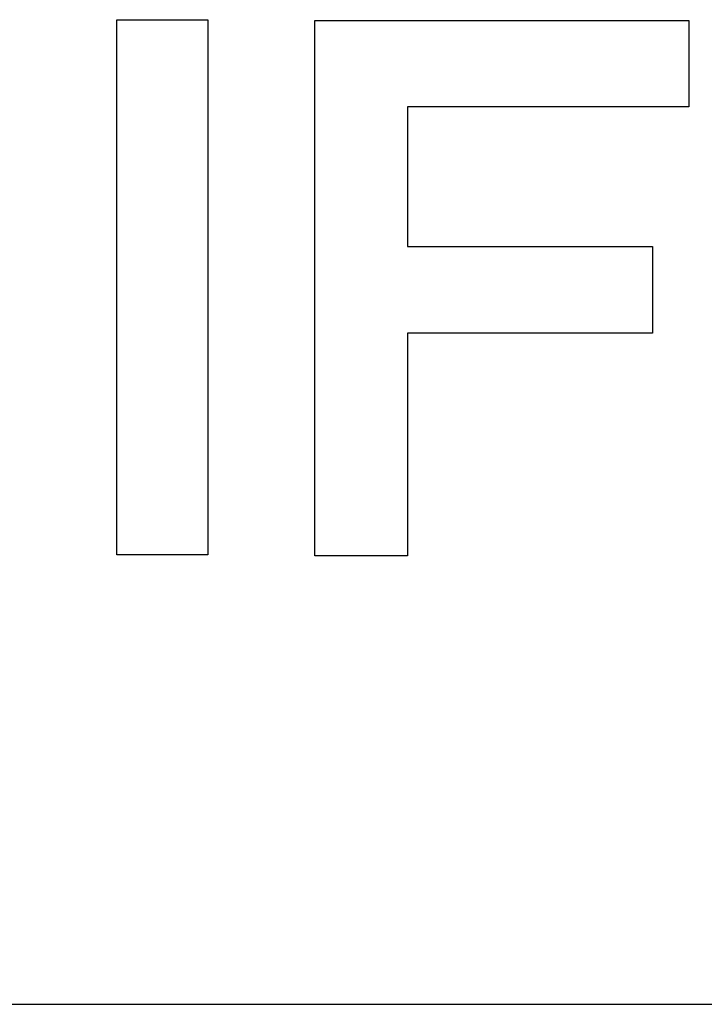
# Model space of a CAD drawing. Header units: inches. Extents: x 749 to 1245, y 24 to 374.
# Tile 11 of 145: x 855.69 to 857.72, y 243.45 to 246.37. Entities that reach past the tile are written whole.
import ezdxf

# ---------------------------------------------------------------- set-up
doc = ezdxf.new("R2010")
doc.units = ezdxf.units.IN
doc.header["$LTSCALE"] = 5
doc.header["$MEASUREMENT"] = 0
doc.layers.add('AM_0', color=7, linetype='CONTINUOUS', lineweight=30)

msp = doc.modelspace()

# ---------------------------------------------------------------- linework, layer by layer
at = {"layer": 'AM_0', "color": 7, "linetype": 'Continuous'}
for p, q in [((855.9778, 244.783), (855.9778, 246.3727)), ((855.9778, 246.3727), (856.2486, 246.3727)), ((856.2486, 246.3727), (856.2486, 244.783)), ((856.5662, 244.7809), (856.5662, 246.3705)), ((856.5662, 246.3705), (857.6773, 246.3705)), ((857.6773, 246.3705), (857.6773, 246.1144)), ((856.8415, 246.1144), (856.8415, 245.6996)), ((857.6773, 246.1144), (856.8415, 246.1144)), ((856.8415, 245.6996), (857.5694, 245.6996)), ((857.5694, 245.6996), (857.5694, 245.4414)), ((856.8415, 245.4414), (856.8415, 244.7809)), ((857.5694, 245.4414), (856.8415, 245.4414)), ((856.2486, 244.783), (855.9778, 244.783)), ((856.8415, 244.7809), (856.5662, 244.7809))]:
    msp.add_line(p, q, dxfattribs=at)
at = {"layer": 'AM_0', "color": 253, "linetype": 'Continuous', "true_color": 0xadadad}
msp.add_line((852.8863, 243.4486), (859.0863, 243.4486), dxfattribs=at)

doc.saveas('drawing.dxf')
